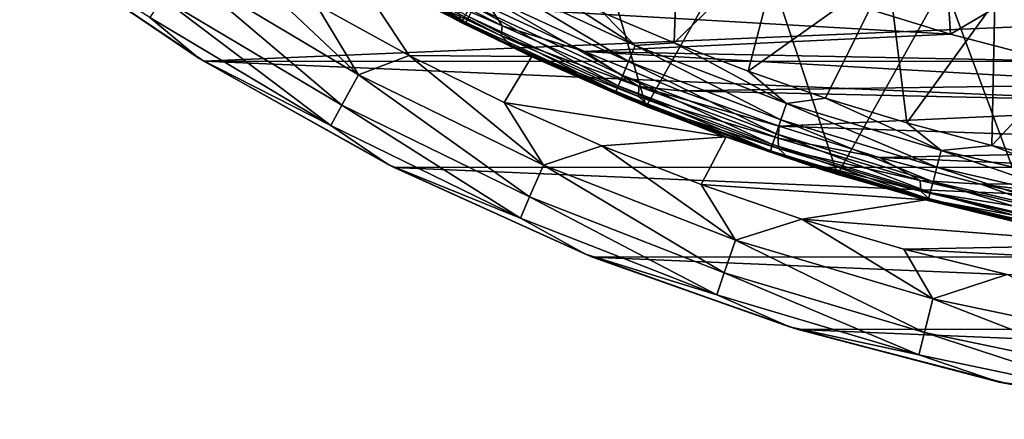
# Model space of a CAD drawing. Header units: metres. Extents: x -24 to 127, y -24 to 24.
# Tile 2 of 151: x -14.31 to -5.07, y -23.8 to -20.05. Entities that reach past the tile are written whole.
import ezdxf

# ---------------------------------------------------------------- set-up
doc = ezdxf.new("R2010")
doc.units = ezdxf.units.M
doc.layers.add('solid_12_381_051_XXX', color=7, linetype='CONTINUOUS')

msp = doc.modelspace()

# ---------------------------------------------------------------- linework, layer by layer
at = {"layer": 'solid_12_381_051_XXX'}
for points in [[(-10.826486, -17.407949, 115.500305), (-11.825349, -19.141844, 115.500305), (-10.164367, -20.07279, 115.500305)], [(-9.172657, -18.332338, 115.500305), (-10.826486, -17.407949, 115.500305), (-10.164367, -20.07279, 115.500305)], [(-9.172657, -18.332338, 115.500305), (-10.164367, -20.07279, 115.500305), (-8.430205, -20.860991, 115.500305)], [(-7.43679, -19.103504, 115.500305), (-9.172657, -18.332338, 115.500305), (-8.430205, -20.860991, 115.500305)], [(-4.496773, -18.694195, 145.325302), (-5.15871, -19.879816, 145.233261), (-4.148031, -20.117315, 145.2379)], [(-8.121454, -18.910513, 145.218201), (-8.832078, -19.983751, 145.132034), (-8.168341, -20.265291, 145.132828)], [(-7.147687, -19.276123, 145.223404), (-8.121454, -18.910513, 145.218201), (-8.168341, -20.265291, 145.132828)], [(-7.43679, -19.103504, 115.500305), (-8.430205, -20.860991, 115.500305), (-6.634231, -21.499266, 115.500305)], [(-5.634595, -19.70966, 115.500305), (-7.43679, -19.103504, 115.500305), (-6.634231, -21.499266, 115.500305)], [(-11.246503, -19.486847), (-10.164367, -20.07279, 115.500305), (-11.825349, -19.141844, 115.500305)], [(-13.085286, -20.028521, -0.618042), (-14.30668, -19.269636, -1), (-12.624375, -20.411398, -1)], [(-14.275176, -19.292933, -4), (-12.624375, -20.411398, -1), (-14.30668, -19.269636, -1)], [(-14.275176, -19.292933, -4), (-12.579165, -20.438396, -4), (-12.624375, -20.411398, -1)], [(-14.275176, -19.292933, -4), (14.26134, -19.303198, -4), (-12.579165, -20.438396, -4)], [(-11.450807, -19.275896, 144.754715), (-11.482221, -19.329117, 144.587006), (-10.122638, -20.074959, 144.587067)], [(-10.095157, -20.020025, 144.754929), (-11.450807, -19.275896, 144.754715), (-10.122638, -20.074959, 144.587067)], [(-7.147687, -19.276123, 145.223404), (-8.168341, -20.265291, 145.132828), (-7.474958, -20.532312, 145.133698)], [(-6.159351, -19.599325, 145.228424), (-7.147687, -19.276123, 145.223404), (-7.474958, -20.532312, 145.133698)], [(-12.789116, -19.575199, -0.07612), (-11.128927, -20.564457, -0.07612), (-12.384849, -19.380125)], [(-12.579165, -20.438396, -4), (14.26134, -19.303198, -4), (12.574455, -20.44149, -4)], [(-11.128927, -20.564457, -0.07612), (-11.528718, -19.901377), (-12.384849, -19.380125)], [(-10.122638, -20.074959, 144.587067), (-11.482221, -19.329117, 144.587006), (-10.389346, -19.957743, 144.435776)], [(-11.246503, -19.486847), (-11.528718, -19.901377), (-10.653403, -20.383797)], [(-9.50287, -20.3946), (-10.164367, -20.07279, 115.500305), (-11.246503, -19.486847)], [(-9.50287, -20.3946), (-11.246503, -19.486847), (-10.653403, -20.383797)], [(-11.029101, -19.456924, 123.216263), (-9.780705, -20.106709, 122.634125), (-11.0428, -19.547482, 123.295891)], [(-11.029101, -19.456924, 123.216263), (-9.890869, -19.936922, 122.662491), (-9.780705, -20.106709, 122.634125)], [(-5.623038, -19.439816, 141.120102), (-5.574343, -20.184282, 120.649658), (-6.492525, -19.901787, 121.07782)], [(-5.623038, -19.439816, 141.120102), (-4.722311, -19.678028, 141.120102), (-5.574343, -20.184282, 120.649658)], [(-11.283468, -20.850021, -0.293171), (-12.789116, -19.575199, -0.07612), (-12.96671, -19.847027, -0.293171)], [(-11.283468, -20.850021, -0.293171), (-11.128927, -20.564457, -0.07612), (-12.789116, -19.575199, -0.07612)], [(-11.0428, -19.547482, 123.295891), (-9.789451, -20.199844, 122.711441), (-10.92283, -19.665611, 123.351616)], [(-9.780705, -20.106709, 122.634125), (-9.789451, -20.199844, 122.711441), (-11.0428, -19.547482, 123.295891)], [(-5.550878, -19.508301, 117.29406), (-5.634595, -19.70966, 115.500305), (-3.783211, -20.147884, 115.500305)], [(-3.727211, -19.93725, 117.29406), (-5.550878, -19.508301, 117.29406), (-3.783211, -20.147884, 115.500305)], [(-10.313931, -19.99682, 123.12648), (-10.92283, -19.665611, 123.351616), (-9.676746, -20.306295, 122.770554)], [(-9.789451, -20.199844, 122.711441), (-9.676746, -20.306295, 122.770554), (-10.92283, -19.665611, 123.351616)], [(-9.910587, -19.653433, 145.099915), (-9.983575, -19.79822, 145.024765), (-8.595659, -20.440699, 145.025589)], [(-8.532905, -20.291401, 145.101135), (-9.910587, -19.653433, 145.099915), (-8.595659, -20.440699, 145.025589)], [(-9.467963, -19.689486, 145.131256), (-9.910587, -19.653433, 145.099915), (-8.532905, -20.291401, 145.101135)], [(-6.159351, -19.599325, 145.228424), (-7.474958, -20.532312, 145.133698), (-6.747907, -20.783554, 145.134644)], [(-6.159351, -19.599325, 145.228424), (-6.747907, -20.783554, 145.134644), (-5.984478, -21.016945, 145.135696)], [(-5.15871, -19.879816, 145.233261), (-6.159351, -19.599325, 145.228424), (-5.984478, -21.016945, 145.135696)], [(-8.832078, -19.983751, 145.132034), (-9.467963, -19.689486, 145.131256), (-8.532905, -20.291401, 145.101135)], [(-5.634595, -19.70966, 115.500305), (-6.634231, -21.499266, 115.500305), (-4.789577, -21.984301, 115.500305)], [(-3.783211, -20.147884, 115.500305), (-5.634595, -19.70966, 115.500305), (-4.789577, -21.984301, 115.500305)], [(-4.722311, -19.678028, 141.120102), (-4.619541, -20.434551, 120.20443), (-5.574343, -20.184282, 120.649658)], [(-12.96671, -19.847027, -0.293171), (-13.085286, -20.028521, -0.618042), (-11.386651, -21.040688, -0.618042)], [(-11.283468, -20.850021, -0.293171), (-12.96671, -19.847027, -0.293171), (-11.386651, -21.040688, -0.618042)], [(-9.983575, -19.79822, 145.024765), (-10.047482, -19.925165, 144.906403), (-8.650538, -20.571474, 144.90686)], [(-8.595659, -20.440699, 145.025589), (-9.983575, -19.79822, 145.024765), (-8.650538, -20.571474, 144.90686)], [(-11.128927, -20.564457, -0.07612), (-10.653403, -20.383797), (-11.528718, -19.901377)], [(-10.047482, -19.925165, 144.906403), (-10.095157, -20.020025, 144.754929), (-8.691398, -20.669046, 144.755127)], [(-8.650538, -20.571474, 144.90686), (-10.047482, -19.925165, 144.906403), (-8.691398, -20.669046, 144.755127)], [(-9.890869, -19.936922, 122.662491), (-6.492525, -19.901787, 121.07782), (-5.574343, -20.184282, 120.649658)], [(-9.007537, -20.346506, 122.250587), (-9.890869, -19.936922, 122.662491), (-5.574343, -20.184282, 120.649658)], [(-9.780705, -20.106709, 122.634125), (-9.890869, -19.936922, 122.662491), (-9.007537, -20.346506, 122.250587)], [(-5.15871, -19.879816, 145.233261), (-5.984478, -21.016945, 145.135696), (-5.188043, -21.229015, 145.136826)], [(-4.148031, -20.117315, 145.2379), (-5.15871, -19.879816, 145.233261), (-5.188043, -21.229015, 145.136826)], [(-11.386651, -21.040688, -0.618042), (-13.085286, -20.028521, -0.618042), (-12.624375, -20.411398, -1)], [(-9.508914, -20.391924, 144.436951), (-10.389346, -19.957743, 144.435776), (-10.313931, -19.99682, 123.12648)], [(-10.122638, -20.074959, 144.587067), (-10.389346, -19.957743, 144.435776), (-9.508914, -20.391924, 144.436951)], [(-9.478811, -20.405933, 122.741554), (-10.313931, -19.99682, 123.12648), (-9.676746, -20.306295, 122.770554)], [(-9.508914, -20.391924, 144.436951), (-10.313931, -19.99682, 123.12648), (-9.478811, -20.405933, 122.741554)], [(-10.095157, -20.020025, 144.754929), (-10.122638, -20.074959, 144.587067), (-8.714847, -20.725361, 144.587128)], [(-8.691398, -20.669046, 144.755127), (-10.095157, -20.020025, 144.754929), (-8.714847, -20.725361, 144.587128)], [(-8.168341, -20.265291, 145.132828), (-8.832078, -19.983751, 145.132034), (-8.532905, -20.291401, 145.101135)], [(-9.50287, -20.3946), (-8.430205, -20.860991, 115.500305), (-10.164367, -20.07279, 115.500305)], [(-8.714847, -20.725361, 144.587128), (-10.122638, -20.074959, 144.587067), (-9.508914, -20.391924, 144.436951)], [(-9.780705, -20.106709, 122.634125), (-8.499832, -20.673969, 122.036842), (-9.789451, -20.199844, 122.711441)], [(-9.780705, -20.106709, 122.634125), (-9.007537, -20.346506, 122.250587), (-8.499832, -20.673969, 122.036842)], [(-4.148031, -20.117315, 145.2379), (-5.188043, -21.229015, 145.136826), (-4.356806, -21.416782, 145.138077)], [(-9.789451, -20.199844, 122.711441), (-8.503564, -20.769325, 122.111824), (-9.676746, -20.306295, 122.770554)], [(-8.499832, -20.673969, 122.036842), (-8.503564, -20.769325, 122.111824), (-9.789451, -20.199844, 122.711441)], [(-9.007537, -20.346506, 122.250587), (-5.574343, -20.184282, 120.649658), (-4.619541, -20.434551, 120.20443)], [(-9.478811, -20.405933, 122.741554), (-9.676746, -20.306295, 122.770554), (-8.39912, -20.865543, 122.174789)], [(-8.503564, -20.769325, 122.111824), (-8.39912, -20.865543, 122.174789), (-9.676746, -20.306295, 122.770554)], [(-8.532905, -20.291401, 145.101135), (-8.595659, -20.440699, 145.025589), (-7.166671, -20.986197, 145.026443)], [(-8.168341, -20.265291, 145.132828), (-8.532905, -20.291401, 145.101135), (-7.114433, -20.833134, 145.102448)], [(-7.114433, -20.833134, 145.102448), (-8.532905, -20.291401, 145.101135), (-7.166671, -20.986197, 145.026443)], [(-7.474958, -20.532312, 145.133698), (-8.168341, -20.265291, 145.132828), (-7.114433, -20.833134, 145.102448)], [(-11.128927, -20.564457, -0.07612), (-9.392717, -21.413239, -0.07612), (-10.653403, -20.383797)], [(-9.50287, -20.3946), (-10.653403, -20.383797), (-9.761288, -20.825739)], [(-9.392717, -21.413239, -0.07612), (-9.761288, -20.825739), (-10.653403, -20.383797)], [(-7.680987, -21.147633), (-9.50287, -20.3946), (-9.761288, -20.825739)], [(-9.508914, -20.391924, 144.436951), (-9.478811, -20.405933, 122.741554), (-8.622659, -20.782198, 122.348824)], [(-8.61038, -20.787289, 144.438156), (-9.508914, -20.391924, 144.436951), (-8.622659, -20.782198, 122.348824)], [(-8.714847, -20.725361, 144.587128), (-9.508914, -20.391924, 144.436951), (-8.61038, -20.787289, 144.438156)], [(-7.680987, -21.147633), (-8.430205, -20.860991, 115.500305), (-9.50287, -20.3946)], [(-8.622659, -20.782198, 122.348824), (-9.478811, -20.405933, 122.741554), (-8.39912, -20.865543, 122.174789)], [(-9.007537, -20.346506, 122.250587), (-4.619541, -20.434551, 120.20443), (-3.628119, -20.652597, 119.742119)], [(-8.107261, -20.715134, 121.83078), (-9.007537, -20.346506, 122.250587), (-3.628119, -20.652597, 119.742119)], [(-8.499832, -20.673969, 122.036842), (-9.007537, -20.346506, 122.250587), (-8.107261, -20.715134, 121.83078)], [(-11.386651, -21.040688, -0.618042), (-12.624375, -20.411398, -1), (-10.85147, -21.406672, -1)], [(-12.579165, -20.438396, -4), (-10.85147, -21.406672, -1), (-12.624375, -20.411398, -1)], [(-12.579165, -20.438396, -4), (-10.794077, -21.435608, -4), (-10.85147, -21.406672, -1)], [(-12.579165, -20.438396, -4), (12.574455, -20.44149, -4), (10.799569, -21.432852, -4)], [(-12.579165, -20.438396, -4), (10.799569, -21.432852, -4), (-10.794077, -21.435608, -4)], [(-8.595659, -20.440699, 145.025589), (-8.650538, -20.571474, 144.90686), (-7.212286, -21.120127, 144.907318)], [(-7.166671, -20.986197, 145.026443), (-8.595659, -20.440699, 145.025589), (-7.212286, -21.120127, 144.907318)], [(-9.523148, -21.71059, -0.293171), (-11.128927, -20.564457, -0.07612), (-11.283468, -20.850021, -0.293171)], [(-9.523148, -21.71059, -0.293171), (-9.392717, -21.413239, -0.07612), (-11.128927, -20.564457, -0.07612)], [(-8.650538, -20.571474, 144.90686), (-8.691398, -20.669046, 144.755127), (-7.24617, -21.219881, 144.755295)], [(-7.212286, -21.120127, 144.907318), (-8.650538, -20.571474, 144.90686), (-7.24617, -21.219881, 144.755295)], [(-6.747907, -20.783554, 145.134644), (-7.474958, -20.532312, 145.133698), (-7.114433, -20.833134, 145.102448)], [(-8.691398, -20.669046, 144.755127), (-8.714847, -20.725361, 144.587128), (-7.265512, -21.277235, 144.587128)], [(-7.24617, -21.219881, 144.755295), (-8.691398, -20.669046, 144.755127), (-7.265512, -21.277235, 144.587128)], [(-8.499832, -20.673969, 122.036842), (-7.191268, -21.157866, 121.426651), (-8.503564, -20.769325, 122.111824)], [(-8.499832, -20.673969, 122.036842), (-8.107261, -20.715134, 121.83078), (-7.184024, -21.047047, 121.400269)], [(-8.499832, -20.673969, 122.036842), (-7.184024, -21.047047, 121.400269), (-7.191268, -21.157866, 121.426651)], [(-8.107261, -20.715134, 121.83078), (-3.628119, -20.652597, 119.742119), (-2.600076, -20.838417, 119.262741)], [(-8.714847, -20.725361, 144.587128), (-8.61038, -20.787289, 144.438156), (-7.695456, -21.143084, 144.439377)], [(-7.265512, -21.277235, 144.587128), (-8.714847, -20.725361, 144.587128), (-7.695456, -21.143084, 144.439377)], [(-8.503564, -20.769325, 122.111824), (-7.189939, -21.255095, 121.499268), (-8.39912, -20.865543, 122.174789)], [(-7.191268, -21.157866, 121.426651), (-7.189939, -21.255095, 121.499268), (-8.503564, -20.769325, 122.111824)], [(-7.184024, -21.047047, 121.400269), (-8.107261, -20.715134, 121.83078), (-2.600076, -20.838417, 119.262741)], [(-11.283468, -20.850021, -0.293171), (-11.386651, -21.040688, -0.618042), (-9.610233, -21.909126, -0.618042)], [(-9.523148, -21.71059, -0.293171), (-11.283468, -20.850021, -0.293171), (-9.610233, -21.909126, -0.618042)], [(-7.680987, -21.147633), (-9.761288, -20.825739), (-8.846978, -21.229893)], [(-9.392717, -21.413239, -0.07612), (-8.846978, -21.229893), (-9.761288, -20.825739)], [(-7.747873, -21.123932, 121.946823), (-8.622659, -20.782198, 122.348824), (-8.39912, -20.865543, 122.174789)], [(-8.61038, -20.787289, 144.438156), (-8.622659, -20.782198, 122.348824), (-7.747873, -21.123932, 121.946823)], [(-7.695456, -21.143084, 144.439377), (-8.61038, -20.787289, 144.438156), (-7.747873, -21.123932, 121.946823)], [(-7.680987, -21.147633), (-6.634231, -21.499266, 115.500305), (-8.430205, -20.860991, 115.500305)], [(-7.747873, -21.123932, 121.946823), (-8.39912, -20.865543, 122.174789), (-7.094605, -21.342562, 121.566483)], [(-7.189939, -21.255095, 121.499268), (-7.094605, -21.342562, 121.566483), (-8.39912, -20.865543, 122.174789)], [(-1.508561, -21.240376, 118.753754), (-7.184024, -21.047047, 121.400269), (-2.600076, -20.838417, 119.262741)], [(-7.114433, -20.833134, 145.102448), (-7.166671, -20.986197, 145.026443), (-5.703382, -21.432112, 145.027374)], [(-6.747907, -20.783554, 145.134644), (-7.114433, -20.833134, 145.102448), (-5.661892, -21.276045, 145.103882)], [(-5.661892, -21.276045, 145.103882), (-7.114433, -20.833134, 145.102448), (-5.703382, -21.432112, 145.027374)], [(-5.984478, -21.016945, 145.135696), (-6.747907, -20.783554, 145.134644), (-5.661892, -21.276045, 145.103882)], [(-9.610233, -21.909126, -0.618042), (-11.386651, -21.040688, -0.618042), (-10.85147, -21.406672, -1)], [(-7.166671, -20.986197, 145.026443), (-7.212286, -21.120127, 144.907318), (-5.73954, -21.568504, 144.907806)], [(-7.191268, -21.157866, 121.426651), (-7.184024, -21.047047, 121.400269), (-6.243182, -21.339928, 120.961548)], [(-1.508561, -21.240376, 118.753754), (-6.243182, -21.339928, 120.961548), (-7.184024, -21.047047, 121.400269)], [(-5.703382, -21.432112, 145.027374), (-7.166671, -20.986197, 145.026443), (-5.73954, -21.568504, 144.907806)], [(-5.188043, -21.229015, 145.136826), (-5.984478, -21.016945, 145.135696), (-5.661892, -21.276045, 145.103882)], [(-7.680987, -21.147633), (-8.846978, -21.229893), (-7.914383, -21.594872)], [(-5.80819, -21.737371), (-7.680987, -21.147633), (-7.914383, -21.594872)], [(-6.85711, -21.429653, 121.536041), (-7.747873, -21.123932, 121.946823), (-7.094605, -21.342562, 121.566483)], [(-7.695456, -21.143084, 144.439377), (-7.747873, -21.123932, 121.946823), (-6.85711, -21.429653, 121.536041)], [(-6.765883, -21.45863, 144.440643), (-7.695456, -21.143084, 144.439377), (-6.85711, -21.429653, 121.536041)], [(-7.265512, -21.277235, 144.587128), (-7.695456, -21.143084, 144.439377), (-6.765883, -21.45863, 144.440643)], [(-5.80819, -21.737371), (-6.634231, -21.499266, 115.500305), (-7.680987, -21.147633)], [(-7.212286, -21.120127, 144.907318), (-7.24617, -21.219881, 144.755295), (-5.766318, -21.669899, 144.755447)], [(-5.73954, -21.568504, 144.907806), (-7.212286, -21.120127, 144.907318), (-5.766318, -21.669899, 144.755447)], [(-9.392717, -21.413239, -0.07612), (-7.592345, -22.115746, -0.07612), (-8.846978, -21.229893)], [(-7.592345, -22.115746, -0.07612), (-7.914383, -21.594872), (-8.846978, -21.229893)], [(-7.24617, -21.219881, 144.755295), (-7.265512, -21.277235, 144.587128), (-5.781496, -21.727945, 144.587082)], [(-5.766318, -21.669899, 144.755447), (-7.24617, -21.219881, 144.755295), (-5.781496, -21.727945, 144.587082)], [(-7.191268, -21.157866, 121.426651), (-6.243182, -21.339928, 120.961548), (-5.859728, -21.55769, 120.805748)], [(-7.191268, -21.157866, 121.426651), (-5.859728, -21.55769, 120.805748), (-7.189939, -21.255095, 121.499268)], [(-1.508561, -21.240376, 118.753754), (-0.401847, -21.588074, 118.237686), (-6.243182, -21.339928, 120.961548)], [(-5.188043, -21.229015, 145.136826), (-5.661892, -21.276045, 145.103882), (-4.182233, -21.618065, 145.10553)], [(-4.356806, -21.416782, 145.138077), (-5.188043, -21.229015, 145.136826), (-4.182233, -21.618065, 145.10553)], [(-7.265512, -21.277235, 144.587128), (-6.765883, -21.45863, 144.440643), (-5.823431, -21.73333, 144.441925)], [(-5.781496, -21.727945, 144.587082), (-7.265512, -21.277235, 144.587128), (-5.823431, -21.73333, 144.441925)], [(-7.189939, -21.255095, 121.499268), (-5.853301, -21.656448, 120.875984), (-7.094605, -21.342562, 121.566483)], [(-5.859728, -21.55769, 120.805748), (-5.853301, -21.656448, 120.875984), (-7.189939, -21.255095, 121.499268)], [(-5.661892, -21.276045, 145.103882), (-5.703382, -21.432112, 145.027374), (-4.212798, -21.77635, 145.028442)], [(-4.182233, -21.618065, 145.10553), (-5.661892, -21.276045, 145.103882), (-4.212798, -21.77635, 145.028442)], [(-9.610233, -21.909126, -0.618042), (-10.85147, -21.406672, -1), (-9.000687, -22.248318, -1)], [(-10.794077, -21.435608, -4), (-9.000687, -22.248318, -1), (-10.85147, -21.406672, -1)], [(-7.697775, -22.422853, -0.293171), (-9.392717, -21.413239, -0.07612), (-9.523148, -21.71059, -0.293171)], [(-7.697775, -22.422853, -0.293171), (-7.592345, -22.115746, -0.07612), (-9.392717, -21.413239, -0.07612)], [(-6.85711, -21.429653, 121.536041), (-7.094605, -21.342562, 121.566483), (-5.767776, -21.736689, 120.947777)], [(-5.853301, -21.656448, 120.875984), (-5.767776, -21.736689, 120.947777), (-7.094605, -21.342562, 121.566483)], [(-0.401847, -21.588074, 118.237686), (-5.290818, -21.590998, 120.517448), (-6.243182, -21.339928, 120.961548)], [(-5.859728, -21.55769, 120.805748), (-6.243182, -21.339928, 120.961548), (-5.290818, -21.590998, 120.517448)], [(-10.794077, -21.435608, -4), (10.799569, -21.432852, -4), (8.949168, -22.26848, -4)], [(-10.794077, -21.435608, -4), (-8.933308, -22.274727, -4), (-9.000687, -22.248318, -1)], [(-10.794077, -21.435608, -4), (8.949168, -22.26848, -4), (-8.933308, -22.274727, -4)], [(-5.951387, -21.698641, 121.118309), (-6.85711, -21.429653, 121.536041), (-5.767776, -21.736689, 120.947777)], [(-6.765883, -21.45863, 144.440643), (-6.85711, -21.429653, 121.536041), (-5.951387, -21.698641, 121.118309)], [(-5.823431, -21.73333, 144.441925), (-6.765883, -21.45863, 144.440643), (-5.951387, -21.698641, 121.118309)], [(-5.80819, -21.737371), (-4.789577, -21.984301, 115.500305), (-6.634231, -21.499266, 115.500305)], [(-5.703382, -21.432112, 145.027374), (-5.73954, -21.568504, 144.907806), (-4.23936, -21.914495, 144.908371)], [(-4.212798, -21.77635, 145.028442), (-5.703382, -21.432112, 145.027374), (-4.23936, -21.914495, 144.908371)], [(-5.80819, -21.737371), (-7.914383, -21.594872), (-6.968602, -21.918724)], [(-7.592345, -22.115746, -0.07612), (-6.968602, -21.918724), (-7.914383, -21.594872)], [(-5.859728, -21.55769, 120.805748), (-5.290818, -21.590998, 120.517448), (-4.509788, -21.872952, 120.176254)], [(-5.859728, -21.55769, 120.805748), (-4.509788, -21.872952, 120.176254), (-5.853301, -21.656448, 120.875984)], [(-5.73954, -21.568504, 144.907806), (-5.766318, -21.669899, 144.755447), (-4.258949, -22.01697, 144.755646)], [(-4.23936, -21.914495, 144.908371), (-5.73954, -21.568504, 144.907806), (-4.258949, -22.01697, 144.755646)], [(-0.401847, -21.588074, 118.237686), (-0.401847, -22.198296, 118.237686), (-5.290818, -21.590998, 120.517448)], [(-0.401847, -22.198296, 118.237686), (-4.332423, -21.797747, 120.070541), (-5.290818, -21.590998, 120.517448)], [(-4.509788, -21.872952, 120.176254), (-5.290818, -21.590998, 120.517448), (-4.332423, -21.797747, 120.070541)], [(-5.031751, -21.930149, 120.695465), (-5.951387, -21.698641, 121.118309), (-5.767776, -21.736689, 120.947777)], [(-5.823431, -21.73333, 144.441925), (-5.951387, -21.698641, 121.118309), (-5.031751, -21.930149, 120.695465)], [(-5.853301, -21.656448, 120.875984), (-4.498236, -21.97291, 120.24411), (-5.767776, -21.736689, 120.947777)], [(-4.509788, -21.872952, 120.176254), (-4.498236, -21.97291, 120.24411), (-5.853301, -21.656448, 120.875984)], [(-5.766318, -21.669899, 144.755447), (-5.781496, -21.727945, 144.587082), (-4.269937, -22.075346, 144.587082)], [(-4.258949, -22.01697, 144.755646), (-5.766318, -21.669899, 144.755447), (-4.269937, -22.075346, 144.587082)], [(-9.523148, -21.71059, -0.293171), (-9.610233, -21.909126, -0.618042), (-7.768168, -22.627901, -0.618042)], [(-7.697775, -22.422853, -0.293171), (-9.523148, -21.71059, -0.293171), (-7.768168, -22.627901, -0.618042)], [(-3.88823, -22.16086), (-5.80819, -21.737371), (-6.968602, -21.918724)], [(-5.781496, -21.727945, 144.587082), (-5.823431, -21.73333, 144.441925), (-4.869894, -21.96666, 144.443222)], [(-4.869894, -21.96666, 144.443222), (-5.823431, -21.73333, 144.441925), (-5.031751, -21.930149, 120.695465)], [(-3.88823, -22.16086), (-4.789577, -21.984301, 115.500305), (-5.80819, -21.737371)], [(-4.269937, -22.075346, 144.587082), (-5.781496, -21.727945, 144.587082), (-4.869894, -21.96666, 144.443222)], [(-5.031751, -21.930149, 120.695465), (-5.767776, -21.736689, 120.947777), (-4.423079, -22.04747, 120.320732)], [(-4.498236, -21.97291, 120.24411), (-4.423079, -22.04747, 120.320732), (-5.767776, -21.736689, 120.947777)], [(-7.768168, -22.627901, -0.618042), (-9.610233, -21.909126, -0.618042), (-9.000687, -22.248318, -1)], [(-7.592345, -22.115746, -0.07612), (-5.740109, -22.667179, -0.07612), (-6.968602, -21.918724)], [(-3.88823, -22.16086), (-6.968602, -21.918724), (-6.013809, -22.199774)], [(-5.740109, -22.667179, -0.07612), (-6.013809, -22.199774), (-6.968602, -21.918724)], [(-5.819819, -22.981945, -0.293171), (-7.592345, -22.115746, -0.07612), (-7.697775, -22.422853, -0.293171)], [(-5.819819, -22.981945, -0.293171), (-5.740109, -22.667179, -0.07612), (-7.592345, -22.115746, -0.07612)], [(-1.943811, -22.415854), (-3.88823, -22.16086), (-6.013809, -22.199774)], [(-7.768168, -22.627901, -0.618042), (-9.000687, -22.248318, -1), (-7.085309, -22.930294, -1)], [(-8.933308, -22.274727, -4), (-7.085309, -22.930294, -1), (-9.000687, -22.248318, -1)], [(-1.943811, -22.415854), (-6.013809, -22.199774), (-5.044425, -22.439524)], [(-5.740109, -22.667179, -0.07612), (-5.044425, -22.439524), (-6.013809, -22.199774)], [(-8.933308, -22.274727, -4), (8.949168, -22.26848, -4), (7.031469, -22.946747, -4)], [(-8.933308, -22.274727, -4), (-7.005678, -22.954544, -4), (-7.085309, -22.930294, -1)], [(-8.933308, -22.274727, -4), (7.031469, -22.946747, -4), (-7.005678, -22.954544, -4)], [(-7.697775, -22.422853, -0.293171), (-7.768168, -22.627901, -0.618042), (-5.873039, -23.192106, -0.618042)], [(-5.819819, -22.981945, -0.293171), (-7.697775, -22.422853, -0.293171), (-5.873039, -23.192106, -0.618042)], [(-5.740109, -22.667179, -0.07612), (-3.848663, -23.063774, -0.07612), (-5.044425, -22.439524)], [(-5.873039, -23.192106, -0.618042), (-7.768168, -22.627901, -0.618042), (-7.085309, -22.930294, -1)], [(-3.902107, -23.384047, -0.293171), (-5.740109, -22.667179, -0.07612), (-5.819819, -22.981945, -0.293171)], [(-3.902107, -23.384047, -0.293171), (-3.848663, -23.063774, -0.07612), (-5.740109, -22.667179, -0.07612)], [(-5.873039, -23.192106, -0.618042), (-7.085309, -22.930294, -1), (-5.119081, -23.447708, -1)], [(-7.005678, -22.954544, -4), (-5.119081, -23.447708, -1), (-7.085309, -22.930294, -1)], [(-7.005678, -22.954544, -4), (7.031469, -22.946747, -4), (5.068629, -23.458105, -4)], [(-7.005678, -22.954544, -4), (-5.035244, -23.465336, -4), (-5.119081, -23.447708, -1)], [(-7.005678, -22.954544, -4), (5.068629, -23.458105, -4), (-5.035244, -23.465336, -4)], [(-5.819819, -22.981945, -0.293171), (-5.873039, -23.192106, -0.618042), (-3.937791, -23.597885, -0.618042)], [(-3.902107, -23.384047, -0.293171), (-5.819819, -22.981945, -0.293171), (-3.937791, -23.597885, -0.618042)], [(-3.937791, -23.597885, -0.618042), (-5.873039, -23.192106, -0.618042), (-5.119081, -23.447708, -1)], [(-3.937791, -23.597885, -0.618042), (-5.119081, -23.447708, -1), (-3.116116, -23.796844, -1)], [(-5.035244, -23.465336, -4), (-3.116116, -23.796844, -1), (-5.119081, -23.447708, -1)]]:
    msp.add_3dface(points, dxfattribs=at)

doc.saveas('drawing.dxf')
